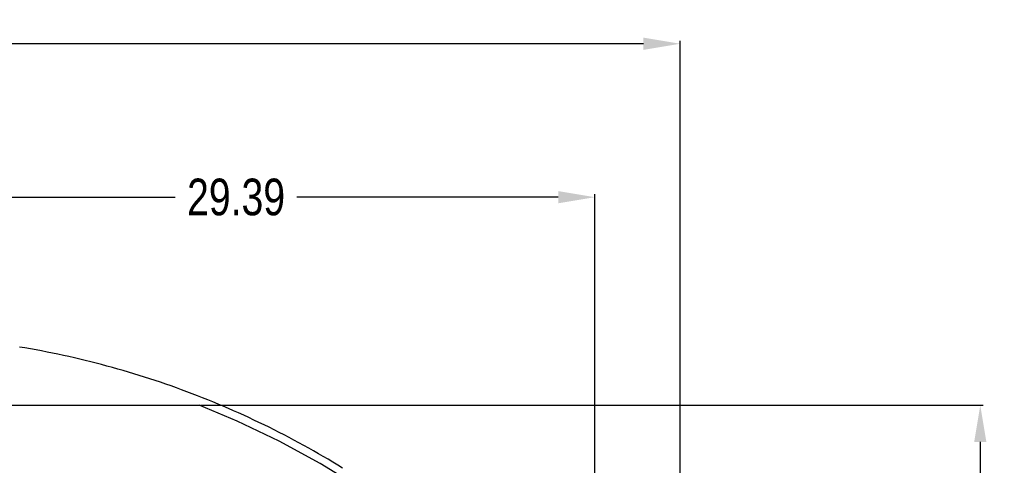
# Model space of a CAD drawing. Header units: inches. Extents: x -109 to 120, y -78 to 24.
# Tile 113 of 113: x 80 to 120, y 5 to 23. Entities that reach past the tile are written whole.
import ezdxf

# ---------------------------------------------------------------- set-up
doc = ezdxf.new("R2010")
doc.units = ezdxf.units.IN
doc.header["$LTSCALE"] = 1.21
doc.header["$MEASUREMENT"] = 0
doc.header["$PDMODE"] = 3
doc.header["$PDSIZE"] = 0.3125
doc.layers.get('0').update_dxf_attribs({"linetype": 'CONTINUOUS'})
doc.layers.get('Defpoints').update_dxf_attribs({"linetype": 'CONTINUOUS'})
doc.layers.add('DIM', color=3, linetype='CONTINUOUS')
doc.styles.get("Standard").update_dxf_attribs({"font": 'txt', "width": 0.8})
doc.dimstyles.get("Standard").update_dxf_attribs({"dimtxt": 0.15625, "dimasz": 0.1875, "dimexe": 0.125, "dimexo": 0.0625, "dimgap": 0.09, "dimtad": 0, "dimtih": 1, "dimtoh": 1, "dimzin": 4, "dimdsep": 46, "dimtxsty": 'Standard', "dimblk": '_FILLED', "dimblk1": '_FILLED', "dimblk2": '_FILLED', "dimcen": 0.09, "dimazin": 1, "dimtp": 0.01, "dimtm": 0.01, "dimtfac": 1, "dimtofl": 0, "dimtmove": 0, "dimatfit": 3, "dimldrblk": '_FILLED', "dimfxl": 1, "dimtolj": 1, "dimtzin": 4, "dimarcsym": 0})

# ---------------------------------------------------------------- blocks, each defined once
blk = doc.blocks.new('_FILLED')
at = {"color": 0, "linetype": 'ByBlock'}
blk.add_solid([(0, 0), (-1, 0.167), (-1, -0.167)], dxfattribs=at)
blk = doc.blocks.new('*D12')
at = {"layer": 'Defpoints', "color": 0}
for p in [(74.303, 15.754), (103.693, 15.629), (103.693, -13.249)]:
    blk.add_point(p, dxfattribs=at)
at = {"layer": 'DIM', "color": 0, "lineweight": -2}
for p, q in [((103.693, -13.186), (103.693, 15.754)), ((74.303, 15.691), (74.303, 15.504)), ((75.803, 15.629), (86.508, 15.629)), ((102.193, 15.629), (91.488, 15.629))]:
    blk.add_line(p, q, dxfattribs=at)
at = {"layer": 'DIM', "color": 0, "lineweight": -2, "xscale": 1.5, "yscale": 1.5, "zscale": 1.5, "rotation": 180}
blk.add_blockref('_FILLED', (74.303, 15.629), dxfattribs=at)
at = {"layer": 'DIM', "color": 0, "lineweight": -2, "xscale": 1.5, "yscale": 1.5, "zscale": 1.5}
blk.add_blockref('_FILLED', (103.693, 15.629), dxfattribs=at)
at = {"layer": 'DIM', "color": 0, "insert": (88.998, 15.629), "char_height": 1.5, "attachment_point": 5}
blk.add_mtext('\\A1;29.39', dxfattribs=at)
blk = doc.blocks.new('*D53')
at = {"layer": 'Defpoints', "color": 0}
for p in [(87.484, 7.112), (114.801, -26.433), (119.484, -26.433)]:
    blk.add_point(p, dxfattribs=at)
at = {"layer": 'DIM', "color": 0, "lineweight": -2}
for p, q in [((87.546, 7.112), (119.609, 7.112)), ((119.484, 5.612), (119.484, -7.17)), ((119.484, -24.933), (119.484, -12.15)), ((114.864, -26.433), (119.609, -26.433))]:
    blk.add_line(p, q, dxfattribs=at)
at = {"layer": 'DIM', "color": 0, "lineweight": -2, "xscale": 1.5, "yscale": 1.5, "zscale": 1.5}
for p, rotation in [((119.484, 7.112), 90), ((119.484, -26.433), 270)]:
    blk.add_blockref('_FILLED', p, dxfattribs=dict(at, rotation=rotation))
at = {"layer": 'DIM', "color": 0, "insert": (119.484, -9.66), "char_height": 1.5, "attachment_point": 5, "rotation": 90}
blk.add_mtext('\\A1;33.55', dxfattribs=at)
blk = doc.blocks.new('*D54')
at = {"layer": 'Defpoints', "color": 0}
for p in [(107.188, 21.91), (41.19, -11.284), (107.188, -11.288)]:
    blk.add_point(p, dxfattribs=at)
at = {"layer": 'DIM', "color": 0, "lineweight": -2}
for p, q in [((41.19, -11.222), (41.19, 22.035)), ((42.69, 21.91), (71.899, 21.91)), ((105.688, 21.91), (76.479, 21.91)), ((107.188, -11.225), (107.188, 22.035))]:
    blk.add_line(p, q, dxfattribs=at)
at = {"layer": 'DIM', "color": 0, "lineweight": -2, "xscale": 1.5, "yscale": 1.5, "zscale": 1.5, "rotation": 180}
blk.add_blockref('_FILLED', (41.19, 21.91), dxfattribs=at)
at = {"layer": 'DIM', "color": 0, "lineweight": -2, "xscale": 1.5, "yscale": 1.5, "zscale": 1.5}
blk.add_blockref('_FILLED', (107.188, 21.91), dxfattribs=at)
at = {"layer": 'DIM', "color": 0, "insert": (74.189, 21.91), "char_height": 1.5, "attachment_point": 5}
blk.add_mtext('\\A1;66.00', dxfattribs=at)

msp = doc.modelspace()

# ---------------------------------------------------------------- linework, layer by layer
at = {"color": 7, "linetype": 'Continuous'}
for p, q in [((80.351, 9.459), (80.124, 9.497)), ((80.577, 9.42), (80.351, 9.459)), ((80.802, 9.379), (80.577, 9.42)), ((81.028, 9.337), (80.802, 9.379)), ((81.253, 9.293), (81.028, 9.337)), ((81.478, 9.248), (81.253, 9.293)), ((81.702, 9.201), (81.478, 9.248)), ((81.927, 9.154), (81.702, 9.201)), ((82.15, 9.104), (81.927, 9.154)), ((82.374, 9.054), (82.15, 9.104)), ((82.597, 9.001), (82.374, 9.054)), ((82.82, 8.948), (82.597, 9.001)), ((83.043, 8.893), (82.82, 8.948)), ((83.265, 8.837), (83.043, 8.893)), ((83.487, 8.779), (83.265, 8.837)), ((83.709, 8.72), (83.487, 8.779)), ((83.93, 8.659), (83.709, 8.72)), ((84.151, 8.597), (83.93, 8.659)), ((84.371, 8.534), (84.151, 8.597)), ((84.591, 8.469), (84.371, 8.534)), ((84.811, 8.403), (84.591, 8.469)), ((85.03, 8.336), (84.811, 8.403)), ((85.249, 8.267), (85.03, 8.336)), ((85.467, 8.197), (85.249, 8.267)), ((85.685, 8.125), (85.467, 8.197)), ((85.903, 8.052), (85.685, 8.125)), ((86.12, 7.978), (85.903, 8.052)), ((86.336, 7.902), (86.12, 7.978)), ((86.552, 7.825), (86.336, 7.902)), ((86.768, 7.747), (86.552, 7.825)), ((86.983, 7.667), (86.768, 7.747)), ((87.197, 7.586), (86.983, 7.667)), ((87.411, 7.504), (87.197, 7.586)), ((87.625, 7.42), (87.411, 7.504)), ((87.838, 7.335), (87.625, 7.42)), ((88.05, 7.249), (87.838, 7.335)), ((60.936, 7.114), (87.484, 7.112)), ((89.042, 6.468), (87.484, 7.112)), ((88.262, 7.161), (88.05, 7.249)), ((88.473, 7.072), (88.262, 7.161)), ((88.684, 6.981), (88.473, 7.072)), ((88.894, 6.89), (88.684, 6.981)), ((89.104, 6.797), (88.894, 6.89)), ((90.768, 5.645), (89.042, 6.468)), ((89.313, 6.702), (89.104, 6.797)), ((89.521, 6.606), (89.313, 6.702)), ((89.729, 6.509), (89.521, 6.606)), ((89.936, 6.411), (89.729, 6.509)), ((90.143, 6.312), (89.936, 6.411)), ((90.349, 6.211), (90.143, 6.312)), ((90.554, 6.108), (90.349, 6.211)), ((90.759, 6.005), (90.554, 6.108)), ((90.963, 5.9), (90.759, 6.005)), ((91.166, 5.794), (90.963, 5.9)), ((91.369, 5.687), (91.166, 5.794)), ((91.571, 5.578), (91.369, 5.687)), ((92.447, 4.733), (90.768, 5.645)), ((91.772, 5.468), (91.571, 5.578)), ((91.973, 5.357), (91.772, 5.468)), ((92.173, 5.245), (91.973, 5.357)), ((92.372, 5.131), (92.173, 5.245)), ((92.57, 5.016), (92.372, 5.131)), ((92.768, 4.9), (92.57, 5.016)), ((92.965, 4.783), (92.768, 4.9)), ((94.077, 3.734), (92.447, 4.733)), ((93.162, 4.664), (92.965, 4.783)), ((93.357, 4.545), (93.162, 4.664))]:
    msp.add_line(p, q, dxfattribs=at)

# ---------------------------------------------------------------- dimensions: what is measured, and where the dimension line sits
at = {"layer": 'DIM'}
for base, p1, p2, picture, middle in [((107.188, 21.91), (41.19, -11.284), (107.188, -11.288), '*D54', (74.189, 21.91)), ((103.693, 15.629), (74.303, 15.754), (103.693, -13.249), '*D12', (88.998, 15.629))]:
    dim = msp.add_linear_dim(base=base, p1=p1, p2=p2, dimstyle='Standard', override={"dimtxt": 1.5, "dimasz": 1.5, "dimtih": 0, "dimtoh": 0, "dimzin": 0, "dimcen": 0.198, "dimadec": 0, "dimazin": 0, "dimtp": 0, "dimtm": 0, "dimtdec": 4, "dimtzin": 0}, dxfattribs=at)
    dim.commit()
    dim.dimension.update_dxf_attribs({"geometry": picture, "text_midpoint": middle})
dim = msp.add_linear_dim(base=(119.4842, -26.4329), p1=(87.4836, 7.1123), p2=(114.8013, -26.4329), angle=90, dimstyle='Standard', override={"dimtxt": 1.5, "dimasz": 1.5, "dimtih": 0, "dimtoh": 0, "dimzin": 0, "dimcen": 0.198, "dimadec": 0, "dimazin": 0, "dimtp": 0, "dimtm": 0, "dimtdec": 4, "dimtzin": 0}, dxfattribs=at)
dim.commit()
dim.dimension.update_dxf_attribs({"geometry": '*D53', "text_midpoint": (119.4842, -9.6603)})

doc.saveas('drawing.dxf')
